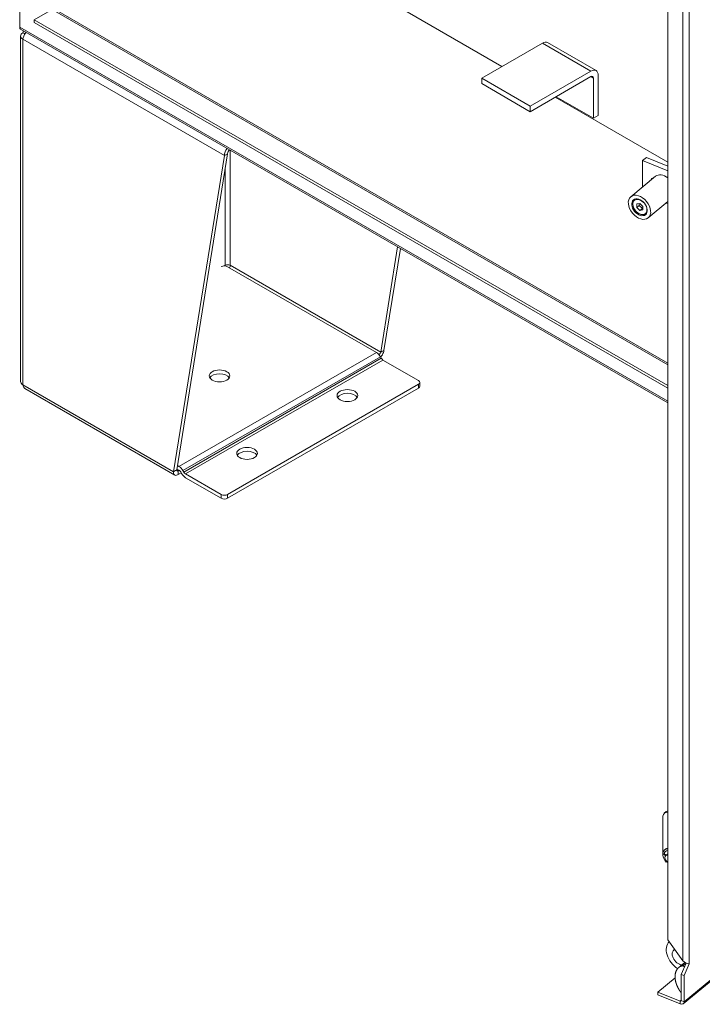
# Model space of a CAD drawing. Header units: inches. Extents: x 14 to 326, y 10 to 205.
# Tile 95 of 107: x 297 to 312, y 133 to 154. Entities that reach past the tile are written whole.
import ezdxf

# ---------------------------------------------------------------- set-up
doc = ezdxf.new("R2010")
doc.units = ezdxf.units.IN
doc.header["$LTSCALE"] = 20
doc.header["$MEASUREMENT"] = 0
doc.layers.add('Visible (ANSI)', color=7, linetype='Continuous', lineweight=5)
doc.layers.add('Visible Narrow (ANSI)', color=7, linetype='Continuous', lineweight=5)

msp = doc.modelspace()

# ---------------------------------------------------------------- linework, layer by layer
at = {"layer": 'Visible (ANSI)'}
for p, q in [((311.1017, 134.3569), (311.1017, 166.0106)), ((301.4991, 156.904), (307.4741, 153.4543)), ((307.4741, 153.4543), (301.4991, 156.904)), ((296.9382, 154.3116), (296.9382, 155.067)), ((297.2564, 154.4749), (297.6453, 154.6995)), ((297.6953, 154.7044), (311.1017, 146.9642)), ((297.2564, 154.4137), (297.2564, 154.4749)), ((311.1017, 146.4813), (297.2564, 154.4749)), ((311.1017, 146.4201), (297.2564, 154.4137)), ((296.9577, 146.5651), (296.9577, 154.1177)), ((311.1017, 146.1005), (296.9589, 154.2659)), ((308.358, 153.9647), (307.0322, 153.1992)), ((308.4705, 153.9758), (309.5312, 153.3634)), ((308.0929, 152.5868), (309.4187, 153.3523)), ((309.5778, 152.3827), (309.5778, 153.2604)), ((308.0929, 152.5868), (307.0322, 153.1992)), ((307.0322, 153.1992), (307.0322, 153.0767)), ((308.0929, 152.4643), (307.0322, 153.0767)), ((309.4187, 153.2298), (308.0929, 152.4643)), ((309.4717, 153.1992), (309.4717, 152.3215)), ((308.6408, 152.7807), (311.1017, 151.3599)), ((311.1017, 151.3599), (308.6408, 152.7807)), ((309.4717, 152.3215), (308.6585, 152.7909)), ((308.0929, 152.4643), (308.0929, 152.5868)), ((309.5778, 152.3827), (309.4717, 152.3215)), ((301.4814, 151.5458), (300.371, 144.6342)), ((301.4107, 151.5049), (301.4814, 151.5458)), ((300.3003, 144.5934), (301.4107, 151.5049)), ((310.6329, 151.4627), (310.5489, 151.3935)), ((310.5489, 151.3935), (311.1017, 151.17)), ((310.5489, 151.3935), (310.5489, 150.8176)), ((310.6329, 151.4627), (311.1017, 151.2732)), ((310.8317, 151.0508), (310.2898, 150.6039)), ((310.3685, 150.5464), (310.368, 150.5459)), ((310.4892, 150.4577), (310.4221, 150.4462)), ((310.4763, 150.4555), (310.4763, 150.4137)), ((310.5562, 150.392), (310.4892, 150.4577)), ((311.1017, 150.4978), (310.6705, 150.1422)), ((311.0628, 150.4657), (311.1017, 150.4499)), ((310.3489, 150.3718), (310.3463, 150.3786)), ((310.4221, 150.4462), (310.4221, 150.3691)), ((310.4221, 150.3691), (310.4763, 150.4137)), ((310.4221, 150.3691), (310.4892, 150.3034)), ((310.4539, 150.2445), (310.46, 150.2407)), ((310.4763, 150.4137), (310.5434, 150.3481)), ((310.4892, 150.3034), (310.5434, 150.3481)), ((310.4892, 150.3034), (310.5562, 150.3149)), ((310.5434, 150.3481), (310.5562, 150.3503)), ((310.5562, 150.3149), (310.5562, 150.392)), ((310.629, 150.2305), (310.6284, 150.23)), ((304.8258, 147.2062), (305.1959, 149.5102)), ((305.2546, 149.4763), (304.8965, 147.247)), ((304.7317, 147.1993), (301.4813, 149.0759)), ((304.8515, 147.2211), (304.8965, 147.247)), ((304.8381, 147.0743), (304.8192, 147.1069)), ((304.8258, 147.2062), (304.8515, 147.2211)), ((304.8756, 147.0347), (305.6533, 146.5856)), ((297.0514, 146.41), (300.326, 144.5194)), ((305.6533, 146.504), (301.4814, 144.0953)), ((301.4814, 144.0137), (305.6533, 146.4223)), ((305.6826, 146.4632), (305.6826, 146.5448)), ((300.4183, 144.6273), (300.374, 144.6529)), ((300.386, 144.7276), (300.4183, 144.709)), ((300.3003, 144.5934), (300.3453, 144.6194)), ((300.3453, 144.6194), (300.371, 144.6342)), ((300.403, 144.6158), (300.4207, 144.626)), ((300.403, 144.6158), (300.403, 144.5341)), ((300.403, 144.5341), (300.4659, 144.5704)), ((300.4747, 144.5551), (300.4558, 144.5877)), ((300.5058, 144.6166), (300.5247, 144.5839)), ((301.34, 144.0953), (300.5622, 144.5444)), ((300.5622, 144.4627), (301.34, 144.0137)), ((311.4356, 132.9642), (320.789, 140.6764)), ((311.0641, 137.1627), (311.0205, 137.1268)), ((310.993, 137.0607), (310.993, 136.2676)), ((311.0403, 136.3372), (311.0284, 136.3274)), ((311.0613, 136.2076), (311.0326, 136.2129)), ((311.0445, 136.2227), (311.0733, 136.2174)), ((311.1017, 136.2409), (311.054, 136.2016)), ((311.0657, 136.0588), (311.0733, 136.074)), ((311.0776, 136.0686), (311.0657, 136.0588)), ((311.0779, 136.0693), (311.0776, 136.0686)), ((311.1017, 134.3569), (311.4294, 133.8978)), ((311.2306, 134.1416), (311.2462, 134.1545)), ((311.3406, 133.758), (311.4718, 133.8662)), ((311.3925, 133.6046), (311.5025, 133.8517)), ((311.5687, 133.8376), (311.4539, 133.5797)), ((311.5687, 133.8376), (311.5685, 133.8377)), ((311.5686, 133.8377), (311.5687, 133.8377)), ((311.5687, 133.8378), (311.5687, 133.8378)), ((311.5687, 133.8378), (311.5687, 133.8377)), ((311.5687, 133.8377), (311.5687, 133.8376)), ((311.2566, 133.5297), (310.8805, 133.2196)), ((311.4539, 133.5797), (311.3925, 133.6046)), ((311.3925, 133.6046), (311.3925, 133.033)), ((311.4539, 133.5797), (311.4539, 133.0082)), ((310.8805, 133.2196), (310.8805, 133.1584)), ((310.8805, 133.2196), (311.3721, 133.0209)), ((310.8805, 133.1584), (311.3721, 132.9597))]:
    msp.add_line(p, q, dxfattribs=at)
for centre, major_axis, ratio, start_param, end_param in [((297.0089, 154.3524), (-0.05, -0.0866), 0.5773503, 5.4977871, 6.2831853), ((297.1327, 154.1177), (-0.175, 0), 0.5773503, 5.4977871, 7.0685835), ((308.358, 153.7809), (0.1125, 0.1949), 0.5773503, 0, 0.7853982), ((309.4187, 153.1686), (0.1125, 0.1949), 0.5773503, 5.4977871, 7.0685835), ((309.4187, 153.1686), (0.0375, 0.065), 0.5773503, 5.4977871, 7.0685835), ((301.5344, 151.5764), (-0.0875, -0.1516), 0.5773503, 4.4735252, 5.4977871), ((301.5344, 151.5764), (-0.0375, -0.065), 0.5773503, 4.1275516, 5.4977871), ((311.0221, 150.82), (-0.1904, 0.2309), 0.6688348, 5.0629351, 6.2831853), ((310.8069, 150.9291), (-0.0611, 0.0741), 0.6688348, 5.6616667, 6.9047039), ((310.4982, 150.388), (-0.1302, 0.158), 0.6688348, 6.2780254, 7.4022285), ((310.4982, 150.388), (0.1302, -0.158), 0.6688348, 5.1641421, 6.2883452), ((301.4106, 149.0351), (0.1, 0), 0.5773503, 0.7853982, 2.3167633), ((301.4814, 149.0759), (0.075, 0), 0.5773503, 0.7853982, 2.3561945), ((304.7317, 147.0564), (-0.0875, 0.1516), 0.5773503, 4.712389, 5.4977871), ((304.8756, 147.0959), (-0.0375, 0.065), 0.5773503, 1.5707963, 2.3561945), ((301.3046, 146.606), (0.225, 0), 0.5773503, 0.3196873, 2.8219054), ((305.5826, 146.5448), (0.1, 0), 0.5773503, 5.4977871, 7.0685835), ((297.1327, 146.5651), (-0.175, 0), 0.5773503, 0, 0.7853982), ((305.5826, 146.4632), (0.1, 0), 0.5773503, 5.4977871, 6.2831853), ((304.0977, 146.1774), (0.225, 0), 0.5773503, 0.3196873, 2.8219054), ((301.9056, 144.9118), (0.225, 0), 0.5773503, 0.3196873, 2.8219054), ((300.4183, 144.5661), (-0.0875, 0.1516), 0.5773503, 4.712389, 5.4977871), ((300.4183, 144.5661), (-0.0375, 0.065), 0.5773503, 4.712389, 5.452904), ((300.5622, 144.6056), (-0.0875, 0.1516), 0.5773503, 1.5707963, 2.3561945), ((300.5622, 144.6056), (-0.0375, 0.065), 0.5773503, 1.5707963, 2.3561945), ((301.4107, 144.1361), (-0.1, 0), 0.5773503, 0.7853982, 2.3561945), ((301.4107, 144.0545), (0.1, 0), 0.5773503, 3.9269908, 5.4977871), ((311.1159, 137.0111), (-0.0954, 0.1157), 0.6688348, 5.5095539, 6.9646939), ((311.1595, 137.047), (-0.0954, 0.1157), 0.6688348, 5.8833815, 6.2831853), ((311.164, 136.1629), (-0.1356, 0.1645), 0.6688348, 5.758468, 7.9373802), ((311.1818, 136.1287), (-0.1354, 0.1642), 0.6688348, 5.8712279, 6.7090967), ((311.041, 136.2401), (0.0127, -0.0154), 0.6688348, 3.5675041, 5.6119339), ((311.1938, 136.1385), (-0.1354, 0.1642), 0.6688348, 0.0543483, 0.4259114), ((311.1759, 136.1727), (-0.1356, 0.1645), 0.6688348, 5.8327058, 6.2831853), ((311.029, 136.2303), (-0.0127, 0.0154), 0.6688348, 0.4259114, 2.4703412), ((311.1175, 136.1246), (-0.0635, 0.077), 0.6688348, 5.5882715, 8.3411164), ((311.3923, 134.0157), (-0.2545, 0.3086), 0.6688348, 0.0390127, 2.0089701), ((311.3579, 133.9873), (-0.1272, 0.1543), 0.6688348, 6.1324587, 8.8321662), ((311.4868, 133.8709), (-0.1, 0), 0.5773503, 2.527968, 2.5307274), ((311.3721, 133.0413), (0.0159, -0.0193), 0.6688348, 5.3938976, 6.9646939), ((311.3721, 133.0413), (0.0636, -0.0771), 0.6688348, 5.3938976, 6.9646939)]:
    msp.add_ellipse(centre, major_axis=major_axis, ratio=ratio, start_param=start_param, end_param=end_param, dxfattribs=at)
for centre, major_axis, ratio in [((310.4801, 150.3731), (-0.1904, 0.2309), 0.6688348), ((310.4801, 150.3731), (-0.1322, 0.1604), 0.6688348), ((310.4892, 150.3805), (-0.1202, 0.1458), 0.6688348), ((301.3046, 146.6876), (-0.225, 0), 0.5773503), ((304.0977, 146.259), (-0.225, 0), 0.5773503), ((301.9056, 144.9935), (-0.225, 0), 0.5773503)]:
    msp.add_ellipse(centre, major_axis=major_axis, ratio=ratio, dxfattribs=at)
for points, degree in [([(297.0178, 154.2318), (297.0128, 154.2193), (297.0098, 154.2049), (297.0089, 154.1892)], 3), ([(297.0514, 154.1646), (297.0373, 154.1728), (297.0231, 154.181), (297.0089, 154.1892)], 3), ([(301.4283, 149.1065), (301.4278, 149.1018), (301.4277, 149.097), (301.4279, 149.0919)], 3), ([(301.5344, 149.1065), (301.5365, 149.0893), (301.5326, 149.0689), (301.525, 149.0506)], 3), ([(304.8258, 147.2062), (304.8214, 147.1888), (304.8079, 147.1665), (304.7893, 147.1495)], 3), ([(311.4646, 133.7665), (311.4568, 133.7747), (311.4484, 133.781), (311.4394, 133.7855), (311.4297, 133.7881), (311.4196, 133.7889)], 5)]:
    msp.add_open_spline(points, degree=degree, dxfattribs=at)
for points, degree, knots in [([(297.0089, 154.0463), (297.0113, 154.0883), (297.032, 154.1404), (297.0642, 154.1828), (297.0681, 154.188), (297.0723, 154.1931), (297.0765, 154.198)], 3, [0, 0, 0, 0, 0.9120227, 0.9120227, 0.9120227, 1.0242619, 1.0242619, 1.0242619, 1.0242619]), ([(304.8237, 147.0991), (304.838, 147.1145), (304.851, 147.1317), (304.8618, 147.1497), (304.8814, 147.1824), (304.8936, 147.2174), (304.8965, 147.247)], 3, [0.5499302, 0.5499302, 0.5499302, 0.5499302, 0.9120227, 0.9120227, 0.9120227, 1.5707963, 1.5707963, 1.5707963, 1.5707963]), ([(297.0514, 146.41), (297.0474, 146.4123), (297.0436, 146.415), (297.0401, 146.4182), (297.0217, 146.4344), (297.0107, 146.4613), (297.0089, 146.4937)], 3, [0.78539816, 0.78539816, 0.78539816, 0.78539816, 0.91202272, 0.91202272, 0.91202272, 1.57079633, 1.57079633, 1.57079633, 1.57079633]), ([(300.3003, 144.5934), (300.2962, 144.5523), (300.3104, 144.5223), (300.3361, 144.5152), (300.3547, 144.5101), (300.3788, 144.5167), (300.403, 144.5341)], 3, [0, 0, 0, 0, 0.9120227, 0.9120227, 0.9120227, 1.5707963, 1.5707963, 1.5707963, 1.5707963]), ([(300.371, 144.6342), (300.366, 144.6141), (300.3732, 144.6017), (300.3862, 144.6051), (300.3913, 144.6065), (300.3972, 144.6101), (300.403, 144.6158)], 3, [0, 0, 0, 0, 1.1271971, 1.1271971, 1.1271971, 1.5707963, 1.5707963, 1.5707963, 1.5707963]), ([(311.4294, 133.8978), (311.4581, 133.8697), (311.4975, 133.8512), (311.5292, 133.8432), (311.5448, 133.8392), (311.5585, 133.8377), (311.5685, 133.8376)], 3, [0, 0, 0, 0, 1.0490418, 1.0490418, 1.0490418, 1.5680369, 1.5680369, 1.5680369, 1.5680369]), ([(311.4196, 133.7889), (311.4137, 133.7893), (311.3722, 133.7882), (311.3234, 133.7583), (311.2754, 133.7023), (311.2545, 133.6237), (311.2558, 133.5489)], 5, [0.40500171, 0.40500171, 0.40500171, 0.40500171, 0.40500171, 0.40500171, 0.43903867, 0.63903867, 0.63903867, 0.63903867, 0.63903867, 0.63903867, 0.63903867]), ([(311.2558, 133.5489), (311.2567, 133.4949), (311.2719, 133.4135), (311.306, 133.3308), (311.3449, 133.2614), (311.3821, 133.2138), (311.3925, 133.202)], 5, [0.63903867, 0.63903867, 0.63903867, 0.63903867, 0.63903867, 0.63903867, 0.7834232, 0.84184724, 0.84184724, 0.84184724, 0.84184724, 0.84184724, 0.84184724])]:
    msp.add_open_spline(points, degree=degree, knots=knots, dxfattribs=at)
at = {"layer": 'Visible Narrow (ANSI)'}
for p, q in [((311.4294, 133.8978), (311.4294, 166.2048)), ((311.5687, 166.2933), (311.5687, 133.8378)), ((311.1017, 146.9304), (297.6453, 154.6995)), ((296.9382, 154.3116), (311.1017, 146.1343)), ((301.4107, 151.5049), (297.0089, 154.0463)), ((297.0089, 154.0463), (297.0089, 146.4937)), ((308.358, 153.9647), (309.4187, 153.3523)), ((309.4717, 153.1992), (309.4187, 153.2298)), ((301.5344, 151.6242), (301.5344, 149.1065)), ((301.4283, 149.1065), (301.4283, 151.2157)), ((301.4045, 149.0927), (301.4283, 149.1065)), ((301.5344, 149.1065), (304.8258, 147.2062)), ((304.7317, 147.1993), (300.4183, 144.709)), ((304.8192, 147.1069), (300.5058, 144.6166)), ((304.8381, 147.0743), (300.5247, 144.5839)), ((304.8756, 147.0347), (300.5622, 144.5444)), ((297.0089, 146.4937), (300.3003, 144.5934)), ((305.6533, 146.504), (305.6533, 146.4223)), ((300.371, 144.6342), (300.403, 144.6158)), ((301.34, 144.0953), (301.34, 144.0137)), ((301.4814, 144.0137), (301.4814, 144.0953)), ((311.4539, 133.0082), (320.8033, 140.7171)), ((311.0132, 136.2408), (311.0251, 136.2506)), ((311.0326, 136.2129), (311.0445, 136.2227)), ((311.4196, 133.7889), (311.498, 133.8535)), ((311.3721, 133.0209), (311.3925, 133.0378)), ((311.3721, 132.9597), (311.3721, 133.0209)), ((311.3925, 133.033), (311.4539, 133.0082))]:
    msp.add_line(p, q, dxfattribs=at)

doc.saveas('drawing.dxf')
